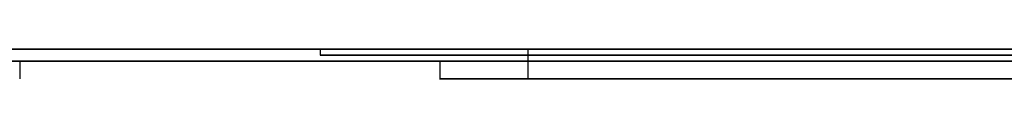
# Model space of a CAD drawing. Extents: x -3.09 to 3.09, y 0 to 2.31.
# Tile 80 of 177: x -2.189449 to -2.172801, y 2.2345 to 2.235. Entities that reach past the tile are written whole.
import ezdxf

# ---------------------------------------------------------------- set-up
doc = ezdxf.new("R2010")
doc.units = 0
doc.layers.get('0').update_dxf_attribs({"linetype": 'CONTINUOUS'})

# ---------------------------------------------------------------- blocks, each defined once
blk = doc.blocks.new('*U1')
at = {"extrusion": (0, 1, 0)}
for p, q in [((3.018, 2.235, -0.83), (-3.018, 2.235, -0.83)), ((-3.018, 2.235, 0.83), (3.018, 2.235, 0.83)), ((-2.798, 2.235, -0.725), (-1.678, 2.235, -0.725)), ((-1.678, 2.235, -0.365), (-2.798, 2.235, -0.365)), ((-2.184367, 2.235, -0.001502), (-2.184367, 2.235, -0.091502)), ((-2.184367, 2.235, -0.091502), (-2.149481, 2.235, -0.091502)), ((-2.172275, 2.235, -0.001502), (-2.184367, 2.235, -0.001502)), ((-2.184367, 2.2349, -0.091502), (-2.184367, 2.2349, -0.001502)), ((-2.184367, 2.2349, -0.001502), (-2.172275, 2.2349, -0.001502)), ((-2.149481, 2.2349, -0.091502), (-2.184367, 2.2349, -0.091502)), ((-2.130606, 2.235, -0.204402), (-2.180859, 2.235, -0.204402)), ((-2.180859, 2.235, -0.218998), (-2.130606, 2.235, -0.218998)), ((-2.180859, 2.235, -0.204402), (-2.180859, 2.235, -0.218998)), ((-1.678, 2.2348, -0.725), (-2.798, 2.2348, -0.725)), ((-2.798, 2.2348, -0.365), (-1.678, 2.2348, -0.365)), ((-2.130606, 2.2345, -0.218998), (-2.180859, 2.2345, -0.218998)), ((-2.180859, 2.2345, -0.204402), (-2.130606, 2.2345, -0.204402)), ((-2.180859, 2.2345, -0.218998), (-2.180859, 2.2345, -0.204402))]:
    blk.add_line(p, q, dxfattribs=at)
for p, q in [((3.018, 2.235, -0.83), (-3.018, 2.235, -0.83)), ((-2.798, 2.235, -0.725), (-1.678, 2.235, -0.725)), ((-2.184367, 2.235, -0.091502), (-2.149481, 2.235, -0.091502)), ((-2.184367, 2.235, -0.091502), (-2.184367, 2.2349, -0.091502)), ((-2.149481, 2.2349, -0.091502), (-2.184367, 2.2349, -0.091502)), ((-2.180859, 2.235, -0.218998), (-2.130606, 2.235, -0.218998)), ((-2.180859, 2.235, -0.218998), (-2.180859, 2.2345, -0.218998)), ((-1.678, 2.2348, -0.725), (-2.798, 2.2348, -0.725)), ((-2.189449, 2.2348, -0.57857), (-2.189449, 2.2345, -0.57857)), ((-2.189449, 2.2348, -0.57857), (-2.189449, 2.2345, -0.57857)), ((-2.182347, 2.2348, -0.517836), (-2.182347, 2.2345, -0.517836)), ((-2.182347, 2.2348, -0.517836), (-2.182347, 2.2345, -0.517836)), ((-2.130606, 2.2345, -0.218998), (-2.180859, 2.2345, -0.218998))]:
    blk.add_line(p, q)
at = {"extrusion": (0, 0, -1)}
for p, q in [((-3.018, 2.235, 0.83), (3.018, 2.235, 0.83)), ((-1.678, 2.235, -0.365), (-2.798, 2.235, -0.365)), ((-2.172275, 2.235, -0.001502), (-2.184367, 2.235, -0.001502)), ((-2.184367, 2.235, -0.001502), (-2.184367, 2.2349, -0.001502)), ((-2.184367, 2.2349, -0.001502), (-2.172275, 2.2349, -0.001502)), ((-2.130606, 2.235, -0.204402), (-2.180859, 2.235, -0.204402)), ((-2.180859, 2.235, -0.204402), (-2.180859, 2.2345, -0.204402)), ((-2.798, 2.2348, -0.365), (-1.678, 2.2348, -0.365)), ((-2.180859, 2.2345, -0.204402), (-2.130606, 2.2345, -0.204402))]:
    blk.add_line(p, q, dxfattribs=at)
at = {"extrusion": (1, 0, 0)}
for p, q in [((-2.184367, 2.235, -0.001502), (-2.184367, 2.235, -0.091502)), ((-2.184367, 2.235, -0.001502), (-2.184367, 2.2349, -0.001502)), ((-2.184367, 2.235, -0.091502), (-2.184367, 2.2349, -0.091502)), ((-2.184367, 2.2349, -0.091502), (-2.184367, 2.2349, -0.001502)), ((-2.180859, 2.235, -0.204402), (-2.180859, 2.235, -0.218998)), ((-2.180859, 2.235, -0.204402), (-2.180859, 2.2345, -0.204402)), ((-2.180859, 2.235, -0.218998), (-2.180859, 2.2345, -0.218998)), ((-2.180859, 2.2345, -0.218998), (-2.180859, 2.2345, -0.204402))]:
    blk.add_line(p, q, dxfattribs=at)
for points in [[(-2.17277, 2.2348, -0.482714), (-2.17302, 2.2348, -0.483076), (-2.17327, 2.2348, -0.48344), (-2.17351, 2.2348, -0.483807), (-2.17375, 2.2348, -0.484176), (-2.17399, 2.2348, -0.484548), (-2.17422, 2.2348, -0.484923), (-2.17445, 2.2348, -0.485301), (-2.17468, 2.2348, -0.485681), (-2.1749, 2.2348, -0.486064), (-2.17512, 2.2348, -0.486449), (-2.17534, 2.2348, -0.486838), (-2.17556, 2.2348, -0.487229), (-2.17577, 2.2348, -0.487622), (-2.17597, 2.2348, -0.488019), (-2.17618, 2.2348, -0.488418), (-2.17638, 2.2348, -0.488819), (-2.17657, 2.2348, -0.489224), (-2.17677, 2.2348, -0.489631), (-2.17696, 2.2348, -0.490041), (-2.17715, 2.2348, -0.490453), (-2.17733, 2.2348, -0.490868), (-2.17751, 2.2348, -0.491286), (-2.17769, 2.2348, -0.491706), (-2.17786, 2.2348, -0.49213), (-2.17803, 2.2348, -0.492556), (-2.1782, 2.2348, -0.492984), (-2.17837, 2.2348, -0.493415), (-2.17853, 2.2348, -0.493849), (-2.17868, 2.2348, -0.494286), (-2.17884, 2.2348, -0.494725), (-2.17899, 2.2348, -0.495167), (-2.17914, 2.2348, -0.495612), (-2.17928, 2.2348, -0.496059), (-2.17942, 2.2348, -0.496509), (-2.17956, 2.2348, -0.496962), (-2.17969, 2.2348, -0.497417), (-2.17982, 2.2348, -0.497875), (-2.17995, 2.2348, -0.498336), (-2.18008, 2.2348, -0.4988), (-2.1802, 2.2348, -0.499266), (-2.18032, 2.2348, -0.499735), (-2.18043, 2.2348, -0.500206), (-2.18054, 2.2348, -0.50068), (-2.18065, 2.2348, -0.501157), (-2.18075, 2.2348, -0.501637), (-2.18085, 2.2348, -0.502119), (-2.18095, 2.2348, -0.502604), (-2.18105, 2.2348, -0.503092), (-2.18114, 2.2348, -0.503582), (-2.18123, 2.2348, -0.504075), (-2.18131, 2.2348, -0.504571), (-2.18139, 2.2348, -0.505069), (-2.18147, 2.2348, -0.50557), (-2.18154, 2.2348, -0.506074), (-2.18162, 2.2348, -0.50658), (-2.18168, 2.2348, -0.507089), (-2.18175, 2.2348, -0.507601), (-2.18181, 2.2348, -0.508116), (-2.18187, 2.2348, -0.508633), (-2.18192, 2.2348, -0.509153), (-2.18197, 2.2348, -0.509675), (-2.18202, 2.2348, -0.510201), (-2.18207, 2.2348, -0.510728), (-2.18211, 2.2348, -0.511259), (-2.18215, 2.2348, -0.511792), (-2.18218, 2.2348, -0.512328), (-2.18221, 2.2348, -0.512867), (-2.18224, 2.2348, -0.513408), (-2.18227, 2.2348, -0.513952), (-2.18229, 2.2348, -0.514499), (-2.18231, 2.2348, -0.515048), (-2.18232, 2.2348, -0.515601), (-2.18233, 2.2348, -0.516155), (-2.18234, 2.2348, -0.516713), (-2.18235, 2.2348, -0.517273), (-2.18235, 2.2348, -0.517836)], [(-2.18235, 2.2348, -0.517836), (-2.18235, 2.2348, -0.518266), (-2.18234, 2.2348, -0.518696), (-2.18234, 2.2348, -0.519125), (-2.18234, 2.2348, -0.519554), (-2.18233, 2.2348, -0.519982), (-2.18232, 2.2348, -0.52041), (-2.18231, 2.2348, -0.520837), (-2.1823, 2.2348, -0.521263), (-2.18229, 2.2348, -0.521689), (-2.18228, 2.2348, -0.522114), (-2.18227, 2.2348, -0.522539), (-2.18225, 2.2348, -0.522963), (-2.18223, 2.2348, -0.523386), (-2.18222, 2.2348, -0.523809), (-2.1822, 2.2348, -0.524231), (-2.18218, 2.2348, -0.524653), (-2.18215, 2.2348, -0.525074), (-2.18213, 2.2348, -0.525495), (-2.18211, 2.2348, -0.525915), (-2.18208, 2.2348, -0.526334), (-2.18205, 2.2348, -0.526753), (-2.18203, 2.2348, -0.527171), (-2.182, 2.2348, -0.527588), (-2.18196, 2.2348, -0.528005), (-2.18193, 2.2348, -0.528421), (-2.1819, 2.2348, -0.528837), (-2.18186, 2.2348, -0.529252), (-2.18183, 2.2348, -0.529667), (-2.18179, 2.2348, -0.530081), (-2.18175, 2.2348, -0.530494), (-2.18171, 2.2348, -0.530907), (-2.18167, 2.2348, -0.531319), (-2.18162, 2.2348, -0.531731), (-2.18158, 2.2348, -0.532142), (-2.18153, 2.2348, -0.532552), (-2.18149, 2.2348, -0.532962), (-2.18144, 2.2348, -0.533371), (-2.18139, 2.2348, -0.53378), (-2.18134, 2.2348, -0.534188), (-2.18128, 2.2348, -0.534596), (-2.18123, 2.2348, -0.535003), (-2.18117, 2.2348, -0.535409), (-2.18112, 2.2348, -0.535815), (-2.18106, 2.2348, -0.53622), (-2.181, 2.2348, -0.536624), (-2.18094, 2.2348, -0.537028), (-2.18088, 2.2348, -0.537432), (-2.18082, 2.2348, -0.537834), (-2.18075, 2.2348, -0.538236), (-2.18069, 2.2348, -0.538638), (-2.18062, 2.2348, -0.539039), (-2.18055, 2.2348, -0.539439), (-2.18048, 2.2348, -0.539839), (-2.18041, 2.2348, -0.540238), (-2.18034, 2.2348, -0.540637), (-2.18026, 2.2348, -0.541035), (-2.18019, 2.2348, -0.541432), (-2.18011, 2.2348, -0.541829), (-2.18003, 2.2348, -0.542226), (-2.17995, 2.2348, -0.542621), (-2.17987, 2.2348, -0.543016), (-2.17979, 2.2348, -0.543411), (-2.17971, 2.2348, -0.543805), (-2.17962, 2.2348, -0.544198), (-2.17954, 2.2348, -0.544591), (-2.17945, 2.2348, -0.544983), (-2.17936, 2.2348, -0.545374), (-2.17927, 2.2348, -0.545765), (-2.17918, 2.2348, -0.546156), (-2.17909, 2.2348, -0.546545), (-2.179, 2.2348, -0.546935), (-2.1789, 2.2348, -0.547323), (-2.17881, 2.2348, -0.547711), (-2.17871, 2.2348, -0.548099), (-2.17861, 2.2348, -0.548485), (-2.17851, 2.2348, -0.548872), (-2.17841, 2.2348, -0.549257), (-2.1783, 2.2348, -0.549642), (-2.1782, 2.2348, -0.550027), (-2.17809, 2.2348, -0.550411), (-2.17799, 2.2348, -0.550794), (-2.17788, 2.2348, -0.551176), (-2.17777, 2.2348, -0.551559), (-2.17766, 2.2348, -0.55194), (-2.17755, 2.2348, -0.552321), (-2.17743, 2.2348, -0.552701), (-2.17732, 2.2348, -0.553081), (-2.1772, 2.2348, -0.55346), (-2.17708, 2.2348, -0.553839), (-2.17696, 2.2348, -0.554217), (-2.17684, 2.2348, -0.554594), (-2.17672, 2.2348, -0.554971), (-2.1766, 2.2348, -0.555347), (-2.17647, 2.2348, -0.555722), (-2.17635, 2.2348, -0.556097), (-2.17622, 2.2348, -0.556472), (-2.17609, 2.2348, -0.556845), (-2.17596, 2.2348, -0.557218), (-2.17583, 2.2348, -0.55759), (-2.1757, 2.2348, -0.557961), (-2.17557, 2.2348, -0.558331), (-2.17544, 2.2348, -0.5587), (-2.1753, 2.2348, -0.559068), (-2.17516, 2.2348, -0.559436), (-2.17503, 2.2348, -0.559803), (-2.17489, 2.2348, -0.560168), (-2.17475, 2.2348, -0.560533), (-2.17461, 2.2348, -0.560898), (-2.17447, 2.2348, -0.561261), (-2.17432, 2.2348, -0.561623), (-2.17418, 2.2348, -0.561985), (-2.17403, 2.2348, -0.562345), (-2.17389, 2.2348, -0.562705), (-2.17374, 2.2348, -0.563064), (-2.17359, 2.2348, -0.563422), (-2.17344, 2.2348, -0.563779), (-2.17329, 2.2348, -0.564136), (-2.17313, 2.2348, -0.564491), (-2.17298, 2.2348, -0.564846), (-2.17283, 2.2348, -0.5652), (-2.17267, 2.2348, -0.565552)], [(-2.18235, 2.2348, -0.517836), (-2.18235, 2.2348, -0.518266), (-2.18234, 2.2348, -0.518696), (-2.18234, 2.2348, -0.519125), (-2.18234, 2.2348, -0.519554), (-2.18233, 2.2348, -0.519982), (-2.18232, 2.2348, -0.52041), (-2.18231, 2.2348, -0.520837), (-2.1823, 2.2348, -0.521263), (-2.18229, 2.2348, -0.521689), (-2.18228, 2.2348, -0.522114), (-2.18227, 2.2348, -0.522539), (-2.18225, 2.2348, -0.522963), (-2.18223, 2.2348, -0.523386), (-2.18222, 2.2348, -0.523809), (-2.1822, 2.2348, -0.524231), (-2.18218, 2.2348, -0.524653), (-2.18215, 2.2348, -0.525074), (-2.18213, 2.2348, -0.525495), (-2.18211, 2.2348, -0.525915), (-2.18208, 2.2348, -0.526334), (-2.18205, 2.2348, -0.526753), (-2.18203, 2.2348, -0.527171), (-2.182, 2.2348, -0.527588), (-2.18196, 2.2348, -0.528005), (-2.18193, 2.2348, -0.528421), (-2.1819, 2.2348, -0.528837), (-2.18186, 2.2348, -0.529252), (-2.18183, 2.2348, -0.529667), (-2.18179, 2.2348, -0.530081), (-2.18175, 2.2348, -0.530494), (-2.18171, 2.2348, -0.530907), (-2.18167, 2.2348, -0.531319), (-2.18162, 2.2348, -0.531731), (-2.18158, 2.2348, -0.532142), (-2.18153, 2.2348, -0.532552), (-2.18149, 2.2348, -0.532962), (-2.18144, 2.2348, -0.533371), (-2.18139, 2.2348, -0.53378), (-2.18134, 2.2348, -0.534188), (-2.18128, 2.2348, -0.534596), (-2.18123, 2.2348, -0.535003), (-2.18117, 2.2348, -0.535409), (-2.18112, 2.2348, -0.535815), (-2.18106, 2.2348, -0.53622), (-2.181, 2.2348, -0.536624), (-2.18094, 2.2348, -0.537028), (-2.18088, 2.2348, -0.537432), (-2.18082, 2.2348, -0.537834), (-2.18075, 2.2348, -0.538236), (-2.18069, 2.2348, -0.538638), (-2.18062, 2.2348, -0.539039), (-2.18055, 2.2348, -0.539439), (-2.18048, 2.2348, -0.539839), (-2.18041, 2.2348, -0.540238), (-2.18034, 2.2348, -0.540637), (-2.18026, 2.2348, -0.541035), (-2.18019, 2.2348, -0.541432), (-2.18011, 2.2348, -0.541829), (-2.18003, 2.2348, -0.542226), (-2.17995, 2.2348, -0.542621), (-2.17987, 2.2348, -0.543016), (-2.17979, 2.2348, -0.543411), (-2.17971, 2.2348, -0.543805), (-2.17962, 2.2348, -0.544198), (-2.17954, 2.2348, -0.544591), (-2.17945, 2.2348, -0.544983), (-2.17936, 2.2348, -0.545374), (-2.17927, 2.2348, -0.545765), (-2.17918, 2.2348, -0.546156), (-2.17909, 2.2348, -0.546545), (-2.179, 2.2348, -0.546935), (-2.1789, 2.2348, -0.547323), (-2.17881, 2.2348, -0.547711), (-2.17871, 2.2348, -0.548099), (-2.17861, 2.2348, -0.548485), (-2.17851, 2.2348, -0.548872), (-2.17841, 2.2348, -0.549257), (-2.1783, 2.2348, -0.549642), (-2.1782, 2.2348, -0.550027), (-2.17809, 2.2348, -0.550411), (-2.17799, 2.2348, -0.550794), (-2.17788, 2.2348, -0.551176), (-2.17777, 2.2348, -0.551559), (-2.17766, 2.2348, -0.55194), (-2.17755, 2.2348, -0.552321), (-2.17743, 2.2348, -0.552701), (-2.17732, 2.2348, -0.553081), (-2.1772, 2.2348, -0.55346), (-2.17708, 2.2348, -0.553839), (-2.17696, 2.2348, -0.554217), (-2.17684, 2.2348, -0.554594), (-2.17672, 2.2348, -0.554971), (-2.1766, 2.2348, -0.555347), (-2.17647, 2.2348, -0.555722), (-2.17635, 2.2348, -0.556097), (-2.17622, 2.2348, -0.556472), (-2.17609, 2.2348, -0.556845), (-2.17596, 2.2348, -0.557218), (-2.17583, 2.2348, -0.55759), (-2.1757, 2.2348, -0.557961), (-2.17557, 2.2348, -0.558331), (-2.17544, 2.2348, -0.5587), (-2.1753, 2.2348, -0.559068), (-2.17516, 2.2348, -0.559436), (-2.17503, 2.2348, -0.559803), (-2.17489, 2.2348, -0.560168), (-2.17475, 2.2348, -0.560533), (-2.17461, 2.2348, -0.560898), (-2.17447, 2.2348, -0.561261), (-2.17432, 2.2348, -0.561623), (-2.17418, 2.2348, -0.561985), (-2.17403, 2.2348, -0.562345), (-2.17389, 2.2348, -0.562705), (-2.17374, 2.2348, -0.563064), (-2.17359, 2.2348, -0.563422), (-2.17344, 2.2348, -0.563779), (-2.17329, 2.2348, -0.564136), (-2.17313, 2.2348, -0.564491), (-2.17298, 2.2348, -0.564846), (-2.17283, 2.2348, -0.5652), (-2.17267, 2.2348, -0.565552)], [(-2.17277, 2.2348, -0.482714), (-2.17302, 2.2348, -0.483076), (-2.17327, 2.2348, -0.48344), (-2.17351, 2.2348, -0.483807), (-2.17375, 2.2348, -0.484176), (-2.17399, 2.2348, -0.484548), (-2.17422, 2.2348, -0.484923), (-2.17445, 2.2348, -0.485301), (-2.17468, 2.2348, -0.485681), (-2.1749, 2.2348, -0.486064), (-2.17512, 2.2348, -0.486449), (-2.17534, 2.2348, -0.486838), (-2.17556, 2.2348, -0.487229), (-2.17577, 2.2348, -0.487622), (-2.17597, 2.2348, -0.488019), (-2.17618, 2.2348, -0.488418), (-2.17638, 2.2348, -0.488819), (-2.17657, 2.2348, -0.489224), (-2.17677, 2.2348, -0.489631), (-2.17696, 2.2348, -0.490041), (-2.17715, 2.2348, -0.490453), (-2.17733, 2.2348, -0.490868), (-2.17751, 2.2348, -0.491286), (-2.17769, 2.2348, -0.491706), (-2.17786, 2.2348, -0.49213), (-2.17803, 2.2348, -0.492556), (-2.1782, 2.2348, -0.492984), (-2.17837, 2.2348, -0.493415), (-2.17853, 2.2348, -0.493849), (-2.17868, 2.2348, -0.494286), (-2.17884, 2.2348, -0.494725), (-2.17899, 2.2348, -0.495167), (-2.17914, 2.2348, -0.495612), (-2.17928, 2.2348, -0.496059), (-2.17942, 2.2348, -0.496509), (-2.17956, 2.2348, -0.496962), (-2.17969, 2.2348, -0.497417), (-2.17982, 2.2348, -0.497875), (-2.17995, 2.2348, -0.498336), (-2.18008, 2.2348, -0.4988), (-2.1802, 2.2348, -0.499266), (-2.18032, 2.2348, -0.499735), (-2.18043, 2.2348, -0.500206), (-2.18054, 2.2348, -0.50068), (-2.18065, 2.2348, -0.501157), (-2.18075, 2.2348, -0.501637), (-2.18085, 2.2348, -0.502119), (-2.18095, 2.2348, -0.502604), (-2.18105, 2.2348, -0.503092), (-2.18114, 2.2348, -0.503582), (-2.18123, 2.2348, -0.504075), (-2.18131, 2.2348, -0.504571), (-2.18139, 2.2348, -0.505069), (-2.18147, 2.2348, -0.50557), (-2.18154, 2.2348, -0.506074), (-2.18162, 2.2348, -0.50658), (-2.18168, 2.2348, -0.507089), (-2.18175, 2.2348, -0.507601), (-2.18181, 2.2348, -0.508116), (-2.18187, 2.2348, -0.508633), (-2.18192, 2.2348, -0.509153), (-2.18197, 2.2348, -0.509675), (-2.18202, 2.2348, -0.510201), (-2.18207, 2.2348, -0.510728), (-2.18211, 2.2348, -0.511259), (-2.18215, 2.2348, -0.511792), (-2.18218, 2.2348, -0.512328), (-2.18221, 2.2348, -0.512867), (-2.18224, 2.2348, -0.513408), (-2.18227, 2.2348, -0.513952), (-2.18229, 2.2348, -0.514499), (-2.18231, 2.2348, -0.515048), (-2.18232, 2.2348, -0.515601), (-2.18233, 2.2348, -0.516155), (-2.18234, 2.2348, -0.516713), (-2.18235, 2.2348, -0.517273), (-2.18235, 2.2348, -0.517836)], [(-2.18235, 2.2345, -0.517836), (-2.18234, 2.2345, -0.51699), (-2.18233, 2.2345, -0.516151), (-2.18231, 2.2345, -0.515318), (-2.18229, 2.2345, -0.51449), (-2.18225, 2.2345, -0.513669), (-2.18221, 2.2345, -0.512854), (-2.18216, 2.2345, -0.512045), (-2.18211, 2.2345, -0.511242), (-2.18204, 2.2345, -0.510445), (-2.18197, 2.2345, -0.509655), (-2.18189, 2.2345, -0.50887), (-2.18181, 2.2345, -0.508091), (-2.18171, 2.2345, -0.507319), (-2.18161, 2.2345, -0.506552), (-2.1815, 2.2345, -0.505792), (-2.18139, 2.2345, -0.505038), (-2.18126, 2.2345, -0.504289), (-2.18113, 2.2345, -0.503547), (-2.18099, 2.2345, -0.502811), (-2.18085, 2.2345, -0.502081), (-2.18069, 2.2345, -0.501357), (-2.18053, 2.2345, -0.500639), (-2.18036, 2.2345, -0.499927), (-2.18019, 2.2345, -0.499222), (-2.18, 2.2345, -0.498522), (-2.17981, 2.2345, -0.497828), (-2.17961, 2.2345, -0.497141), (-2.17941, 2.2345, -0.496459), (-2.17919, 2.2345, -0.495784), (-2.17897, 2.2345, -0.495115), (-2.17874, 2.2345, -0.494452), (-2.17851, 2.2345, -0.493794), (-2.17826, 2.2345, -0.493143), (-2.17801, 2.2345, -0.492498), (-2.17775, 2.2345, -0.491859), (-2.17749, 2.2345, -0.491227), (-2.17721, 2.2345, -0.4906), (-2.17693, 2.2345, -0.489979), (-2.17664, 2.2345, -0.489364), (-2.17635, 2.2345, -0.488756), (-2.17604, 2.2345, -0.488153), (-2.17573, 2.2345, -0.487557), (-2.17541, 2.2345, -0.486967), (-2.17509, 2.2345, -0.486382), (-2.17475, 2.2345, -0.485804), (-2.17441, 2.2345, -0.485232), (-2.17406, 2.2345, -0.484666), (-2.17371, 2.2345, -0.484106), (-2.17334, 2.2345, -0.483552), (-2.17297, 2.2345, -0.483004), (-2.17259, 2.2345, -0.482463)], [(-2.17278, 2.2345, -0.565311), (-2.17301, 2.2345, -0.564779), (-2.17324, 2.2345, -0.564245), (-2.17347, 2.2345, -0.563709), (-2.17369, 2.2345, -0.563171), (-2.17392, 2.2345, -0.562631), (-2.17414, 2.2345, -0.56209), (-2.17435, 2.2345, -0.561546), (-2.17457, 2.2345, -0.561001), (-2.17478, 2.2345, -0.560453), (-2.17499, 2.2345, -0.559904), (-2.1752, 2.2345, -0.559352), (-2.1754, 2.2345, -0.558799), (-2.1756, 2.2345, -0.558244), (-2.1758, 2.2345, -0.557686), (-2.176, 2.2345, -0.557127), (-2.17619, 2.2345, -0.556566), (-2.17638, 2.2345, -0.556003), (-2.17657, 2.2345, -0.555439), (-2.17675, 2.2345, -0.554873), (-2.17694, 2.2345, -0.554306), (-2.17711, 2.2345, -0.553737), (-2.17729, 2.2345, -0.553168), (-2.17746, 2.2345, -0.552596), (-2.17763, 2.2345, -0.552024), (-2.1778, 2.2345, -0.55145), (-2.17796, 2.2345, -0.550875), (-2.17812, 2.2345, -0.550299), (-2.17828, 2.2345, -0.549721), (-2.17844, 2.2345, -0.549142), (-2.17859, 2.2345, -0.548561), (-2.17874, 2.2345, -0.54798), (-2.17888, 2.2345, -0.547397), (-2.17903, 2.2345, -0.546812), (-2.17917, 2.2345, -0.546226), (-2.1793, 2.2345, -0.545639), (-2.17944, 2.2345, -0.545051), (-2.17957, 2.2345, -0.544461), (-2.1797, 2.2345, -0.54387), (-2.17982, 2.2345, -0.543277), (-2.17994, 2.2345, -0.542684), (-2.18006, 2.2345, -0.542088), (-2.18018, 2.2345, -0.541492), (-2.18029, 2.2345, -0.540894), (-2.1804, 2.2345, -0.540295), (-2.18051, 2.2345, -0.539694), (-2.18061, 2.2345, -0.539093), (-2.18071, 2.2345, -0.538489), (-2.18081, 2.2345, -0.537885), (-2.1809, 2.2345, -0.537279), (-2.18099, 2.2345, -0.536672), (-2.18108, 2.2345, -0.536063), (-2.18117, 2.2345, -0.535454), (-2.18125, 2.2345, -0.534842), (-2.18133, 2.2345, -0.53423), (-2.18141, 2.2345, -0.533616), (-2.18148, 2.2345, -0.533001), (-2.18155, 2.2345, -0.532384), (-2.18162, 2.2345, -0.531767), (-2.18168, 2.2345, -0.531147), (-2.18175, 2.2345, -0.530527), (-2.1818, 2.2345, -0.529905), (-2.18186, 2.2345, -0.529282), (-2.18191, 2.2345, -0.528657), (-2.18196, 2.2345, -0.528031), (-2.18201, 2.2345, -0.527404), (-2.18205, 2.2345, -0.526776), (-2.18209, 2.2345, -0.526146), (-2.18213, 2.2345, -0.525515), (-2.18217, 2.2345, -0.524882), (-2.1822, 2.2345, -0.524248), (-2.18223, 2.2345, -0.523613), (-2.18225, 2.2345, -0.522976), (-2.18227, 2.2345, -0.522338), (-2.18229, 2.2345, -0.521699), (-2.18231, 2.2345, -0.521059), (-2.18232, 2.2345, -0.520417), (-2.18233, 2.2345, -0.519773), (-2.18234, 2.2345, -0.519129), (-2.18235, 2.2345, -0.518483), (-2.18235, 2.2345, -0.517836)], [(-2.17278, 2.2345, -0.565311), (-2.17301, 2.2345, -0.564779), (-2.17324, 2.2345, -0.564245), (-2.17347, 2.2345, -0.563709), (-2.17369, 2.2345, -0.563171), (-2.17392, 2.2345, -0.562631), (-2.17414, 2.2345, -0.56209), (-2.17435, 2.2345, -0.561546), (-2.17457, 2.2345, -0.561001), (-2.17478, 2.2345, -0.560453), (-2.17499, 2.2345, -0.559904), (-2.1752, 2.2345, -0.559352), (-2.1754, 2.2345, -0.558799), (-2.1756, 2.2345, -0.558244), (-2.1758, 2.2345, -0.557686), (-2.176, 2.2345, -0.557127), (-2.17619, 2.2345, -0.556566), (-2.17638, 2.2345, -0.556003), (-2.17657, 2.2345, -0.555439), (-2.17675, 2.2345, -0.554873), (-2.17694, 2.2345, -0.554306), (-2.17711, 2.2345, -0.553737), (-2.17729, 2.2345, -0.553168), (-2.17746, 2.2345, -0.552596), (-2.17763, 2.2345, -0.552024), (-2.1778, 2.2345, -0.55145), (-2.17796, 2.2345, -0.550875), (-2.17812, 2.2345, -0.550299), (-2.17828, 2.2345, -0.549721), (-2.17844, 2.2345, -0.549142), (-2.17859, 2.2345, -0.548561), (-2.17874, 2.2345, -0.54798), (-2.17888, 2.2345, -0.547397), (-2.17903, 2.2345, -0.546812), (-2.17917, 2.2345, -0.546226), (-2.1793, 2.2345, -0.545639), (-2.17944, 2.2345, -0.545051), (-2.17957, 2.2345, -0.544461), (-2.1797, 2.2345, -0.54387), (-2.17982, 2.2345, -0.543277), (-2.17994, 2.2345, -0.542684), (-2.18006, 2.2345, -0.542088), (-2.18018, 2.2345, -0.541492), (-2.18029, 2.2345, -0.540894), (-2.1804, 2.2345, -0.540295), (-2.18051, 2.2345, -0.539694), (-2.18061, 2.2345, -0.539093), (-2.18071, 2.2345, -0.538489), (-2.18081, 2.2345, -0.537885), (-2.1809, 2.2345, -0.537279), (-2.18099, 2.2345, -0.536672), (-2.18108, 2.2345, -0.536063), (-2.18117, 2.2345, -0.535454), (-2.18125, 2.2345, -0.534842), (-2.18133, 2.2345, -0.53423), (-2.18141, 2.2345, -0.533616), (-2.18148, 2.2345, -0.533001), (-2.18155, 2.2345, -0.532384), (-2.18162, 2.2345, -0.531767), (-2.18168, 2.2345, -0.531147), (-2.18175, 2.2345, -0.530527), (-2.1818, 2.2345, -0.529905), (-2.18186, 2.2345, -0.529282), (-2.18191, 2.2345, -0.528657), (-2.18196, 2.2345, -0.528031), (-2.18201, 2.2345, -0.527404), (-2.18205, 2.2345, -0.526776), (-2.18209, 2.2345, -0.526146), (-2.18213, 2.2345, -0.525515), (-2.18217, 2.2345, -0.524882), (-2.1822, 2.2345, -0.524248), (-2.18223, 2.2345, -0.523613), (-2.18225, 2.2345, -0.522976), (-2.18227, 2.2345, -0.522338), (-2.18229, 2.2345, -0.521699), (-2.18231, 2.2345, -0.521059), (-2.18232, 2.2345, -0.520417), (-2.18233, 2.2345, -0.519773), (-2.18234, 2.2345, -0.519129), (-2.18235, 2.2345, -0.518483), (-2.18235, 2.2345, -0.517836)], [(-2.18235, 2.2345, -0.517836), (-2.18234, 2.2345, -0.51699), (-2.18233, 2.2345, -0.516151), (-2.18231, 2.2345, -0.515318), (-2.18229, 2.2345, -0.51449), (-2.18225, 2.2345, -0.513669), (-2.18221, 2.2345, -0.512854), (-2.18216, 2.2345, -0.512045), (-2.18211, 2.2345, -0.511242), (-2.18204, 2.2345, -0.510445), (-2.18197, 2.2345, -0.509655), (-2.18189, 2.2345, -0.50887), (-2.18181, 2.2345, -0.508091), (-2.18171, 2.2345, -0.507319), (-2.18161, 2.2345, -0.506552), (-2.1815, 2.2345, -0.505792), (-2.18139, 2.2345, -0.505038), (-2.18126, 2.2345, -0.504289), (-2.18113, 2.2345, -0.503547), (-2.18099, 2.2345, -0.502811), (-2.18085, 2.2345, -0.502081), (-2.18069, 2.2345, -0.501357), (-2.18053, 2.2345, -0.500639), (-2.18036, 2.2345, -0.499927), (-2.18019, 2.2345, -0.499222), (-2.18, 2.2345, -0.498522), (-2.17981, 2.2345, -0.497828), (-2.17961, 2.2345, -0.497141), (-2.17941, 2.2345, -0.496459), (-2.17919, 2.2345, -0.495784), (-2.17897, 2.2345, -0.495115), (-2.17874, 2.2345, -0.494452), (-2.17851, 2.2345, -0.493794), (-2.17826, 2.2345, -0.493143), (-2.17801, 2.2345, -0.492498), (-2.17775, 2.2345, -0.491859), (-2.17749, 2.2345, -0.491227), (-2.17721, 2.2345, -0.4906), (-2.17693, 2.2345, -0.489979), (-2.17664, 2.2345, -0.489364), (-2.17635, 2.2345, -0.488756), (-2.17604, 2.2345, -0.488153), (-2.17573, 2.2345, -0.487557), (-2.17541, 2.2345, -0.486967), (-2.17509, 2.2345, -0.486382), (-2.17475, 2.2345, -0.485804), (-2.17441, 2.2345, -0.485232), (-2.17406, 2.2345, -0.484666), (-2.17371, 2.2345, -0.484106), (-2.17334, 2.2345, -0.483552), (-2.17297, 2.2345, -0.483004), (-2.17259, 2.2345, -0.482463)]]:
    blk.add_polyline3d(points)

msp = doc.modelspace()

# ---------------------------------------------------------------- block references
msp.add_blockref('*U1', (0, 0))

doc.saveas('drawing.dxf')
